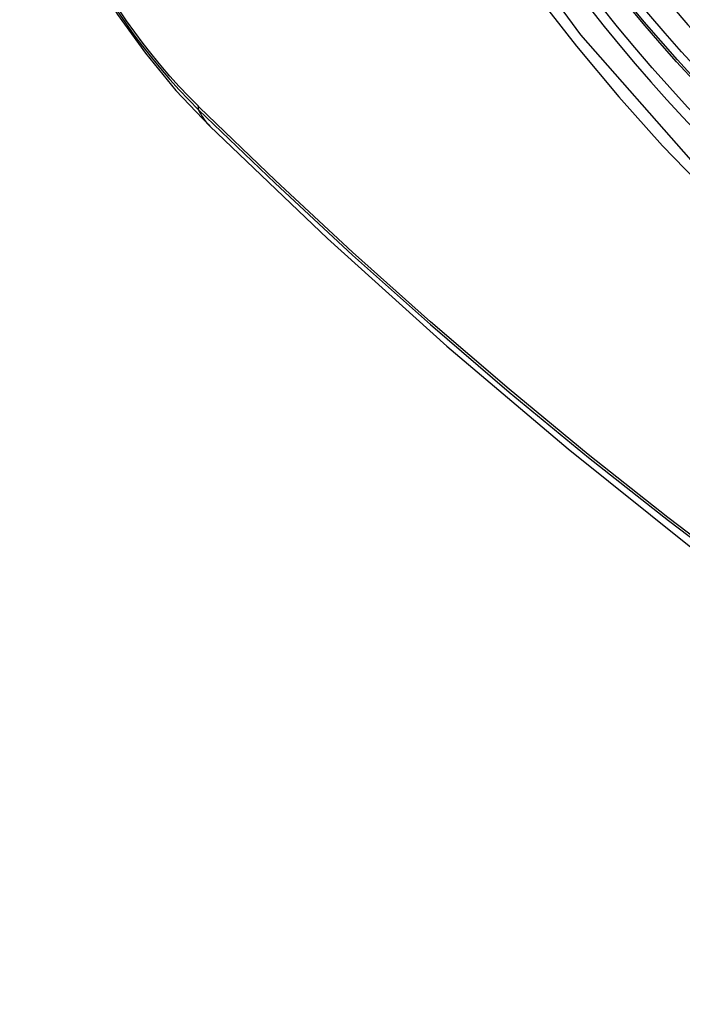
# Model space of a CAD drawing. Header units: inches. Extents: x 378.5 to 447.1, y 142.6 to 213.3.
# Tile 57 of 112: x 379.04 to 379.242, y 190.664 to 190.963. Entities that reach past the tile are written whole.
import ezdxf

# ---------------------------------------------------------------- set-up
doc = ezdxf.new("R2010")
doc.units = ezdxf.units.IN
doc.header["$MEASUREMENT"] = 0
doc.layers.add('Visible Edges(ANSI)', color=7, linetype='Continuous', lineweight=25)
doc.layers.add('Visible Tangent Edges(ANSI)', color=7, linetype='Continuous', lineweight=25)

msp = doc.modelspace()

# ---------------------------------------------------------------- linework, layer by layer
at = {"layer": 'Visible Edges(ANSI)', "flags": 128}
for points in [[(379.04034, 191.03081), (379.04458, 191.01651), (379.04972, 191.00279), (379.05571, 190.98959), (379.06251, 190.97687), (379.07012, 190.96462), (379.07857, 190.95283), (379.08788, 190.94152), (379.09814, 190.9307)], [(379.09814, 190.9307), (379.13394, 190.89654), (379.17031, 190.86378), (379.20719, 190.83246), (379.24454, 190.80264), (379.2823, 190.77438), (379.32043, 190.74772), (379.35889, 190.72272), (379.39763, 190.69941), (379.4366, 190.67786), (379.47576, 190.6581), (379.51507, 190.6402), (379.55449, 190.62419), (379.59396, 190.61012), (379.63346, 190.59806), (379.67292, 190.58804), (379.7123, 190.58014)]]:
    msp.add_lwpolyline(points, dxfattribs=at)
at = {"layer": 'Visible Edges(ANSI)'}
msp.add_ellipse((379.3404, 191.13731), major_axis=(0.15748, -0.27276), ratio=0.57735, start_param=2.363977, end_param=7.060801, dxfattribs=at)
msp.add_ellipse((379.33692, 191.1353), major_axis=(0.15994, -0.27703), ratio=0.57735, dxfattribs=at)
at = {"layer": 'Visible Tangent Edges(ANSI)'}
msp.add_line((379.09493, 190.93648), (379.0946, 190.93681), dxfattribs=at)
at = {"layer": 'Visible Tangent Edges(ANSI)', "flags": 128}
for points in [[(379.58536, 190.99009), (379.58244, 190.94889), (379.57403, 190.91184), (379.56027, 190.87973), (379.54153, 190.85331), (379.51829, 190.83324), (379.49106, 190.81999), (379.46035, 190.81375), (379.42677, 190.81466), (379.39118, 190.8227), (379.35432, 190.83769), (379.31702, 190.85932), (379.28023, 190.88704), (379.24459, 190.92034), (379.21101, 190.95842), (379.1803, 191.00033)], [(379.19721, 190.97106), (379.20968, 190.95501), (379.22259, 190.93955), (379.23589, 190.92472), (379.24956, 190.91059), (379.26351, 190.89722), (379.27769, 190.88467), (379.29205, 190.87297), (379.30654, 190.86216), (379.32115, 190.85226), (379.33581, 190.8433), (379.3505, 190.83532), (379.36512, 190.82836), (379.37963, 190.82245), (379.39397, 190.81759), (379.4081, 190.81381), (379.42198, 190.8111), (379.43557, 190.80948), (379.44883, 190.80896), (379.4617, 190.80955), (379.4741, 190.81122), (379.48602, 190.81398), (379.49742, 190.81781)], [(379.0946, 190.93681), (379.0917, 190.93974), (379.08885, 190.94277), (379.08604, 190.94589), (379.08329, 190.9491), (379.08059, 190.9524), (379.07795, 190.95577), (379.07537, 190.95922), (379.07285, 190.96274), (379.0704, 190.96633)], [(379.06999, 190.96575), (379.0725, 190.96208), (379.07508, 190.95849), (379.07772, 190.95497), (379.08042, 190.95152), (379.08319, 190.94817), (379.086, 190.9449), (379.08887, 190.94173), (379.09179, 190.93865), (379.09475, 190.93568)], [(379.48203, 190.6626), (379.45765, 190.67388), (379.43321, 190.68599), (379.40873, 190.69891), (379.38424, 190.71263), (379.35975, 190.72715), (379.33525, 190.74247), (379.31074, 190.7586), (379.28626, 190.77551), (379.26183, 190.79319), (379.23749, 190.81162), (379.21327, 190.83077), (379.1892, 190.85062), (379.1653, 190.87114), (379.1416, 190.89231), (379.11814, 190.91409), (379.09493, 190.93648)], [(379.09475, 190.93568), (379.11802, 190.91328), (379.14156, 190.89147), (379.16532, 190.87028), (379.18928, 190.84974), (379.21341, 190.82988), (379.23769, 190.81071), (379.26208, 190.79227), (379.28656, 190.77458), (379.3111, 190.75764), (379.33566, 190.7415), (379.36022, 190.72615), (379.38478, 190.71159), (379.40932, 190.69783), (379.43387, 190.68487), (379.45838, 190.67271), (379.48284, 190.66138)]]:
    msp.add_lwpolyline(points, dxfattribs=at)
at = {"layer": 'Visible Tangent Edges(ANSI)'}
for centre, major_axis, ratio, start_param, end_param in [((379.33941, 191.13673), (-0.17318, 0.29996), 0.57735, 5.05527, 10.652693), ((379.33936, 191.1367), (0.15059, -0.26083), 0.57735, 4.097754, 6.89782), ((379.10192, 190.94229), (-0.00689, -0.00703), 0.359305, 5.877532, 6.141239), ((379.18085, 191.01501), (-0.08271, -0.08432), 0.354513, 6.141519, 6.283185)]:
    msp.add_ellipse(centre, major_axis=major_axis, ratio=ratio, start_param=start_param, end_param=end_param, dxfattribs=at)
for centre, major_axis in [((379.34, 191.13708), (-0.17111, 0.29637)), ((379.33702, 191.13536), (0.1627, -0.2818)), ((379.33692, 191.1353), (-0.1621, 0.28076))]:
    msp.add_ellipse(centre, major_axis=major_axis, ratio=0.57735, dxfattribs=at)

doc.saveas('drawing.dxf')
